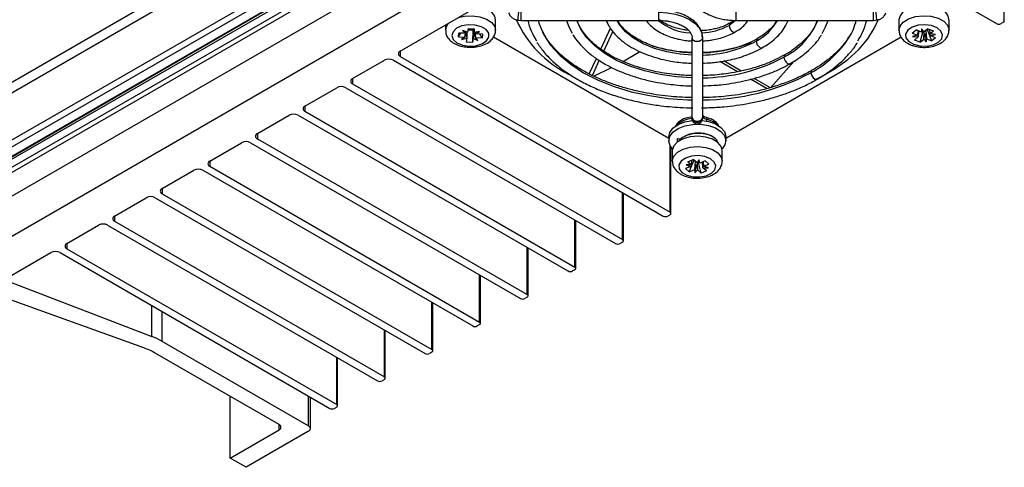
# Model space of a CAD drawing. Header units: millimetres. Extents: x 15336 to 16492, y 10123 to 11383.
# Tile 12 of 71: x 16308 to 16462, y 10123 to 10193. Entities that reach past the tile are written whole.
import ezdxf

# ---------------------------------------------------------------- set-up
doc = ezdxf.new("R2010")
doc.units = ezdxf.units.MM

msp = doc.modelspace()

# ---------------------------------------------------------------- linework, layer by layer
at = {"color": 7, "linetype": 'Continuous', "lineweight": 25}
for p, q in [((16295.51, 10163.62), (16430.08, 10241.3)), ((16430.78, 10240.9), (16295.51, 10162.8)), ((16433.97, 10239.05), (16292.32, 10157.28)), ((16302.67, 10170.92), (16417.52, 10237.22)), ((16303.02, 10169.68), (16419.62, 10236.99)), ((16303.15, 10169.67), (16419.75, 10236.98)), ((16420.06, 10236.77), (16303.39, 10169.42)), ((16304.15, 10181.89), (16400.9, 10237.74)), ((16297.53, 10154.06), (16439.3, 10235.9)), ((16304.85, 10180.66), (16401.59, 10236.51)), ((16367.53, 10188.35), (16417.03, 10216.92)), ((16418.44, 10216.92), (16460.52, 10192.63)), ((16302.07, 10171.69), (16357.19, 10203.51)), ((16461.72, 10193.04), (16461.72, 10200.51)), ((16386.35, 10194.4), (16386.35, 10193.14)), ((16407.85, 10193.14), (16407.85, 10194.4)), ((16419.85, 10194.4), (16419.85, 10193.14)), ((16441.35, 10193.14), (16441.35, 10194.4)), ((16374.59, 10192.42), (16374.59, 10191.61)), ((16382.39, 10191.61), (16382.39, 10193.24)), ((16385.94, 10193.18), (16386.34, 10193.14)), ((16386.35, 10193.14), (16407.85, 10193.14)), ((16419.85, 10193.14), (16441.35, 10193.14)), ((16441.35, 10193.14), (16441.75, 10193.18)), ((16445.3, 10193.24), (16445.3, 10191.61)), ((16453.1, 10191.61), (16453.1, 10193.24)), ((16461.58, 10192.84), (16461.22, 10192.63)), ((16376.61, 10190.57), (16376.68, 10191.17)), ((16376.61, 10190.57), (16376.97, 10191.15)), ((16376.61, 10190.57), (16377.63, 10190.53)), ((16377.71, 10191.12), (16376.68, 10191.17)), ((16378.04, 10191.29), (16377.27, 10191.55)), ((16377.27, 10191.55), (16377.71, 10191.12)), ((16377.63, 10190.53), (16377.69, 10191.12)), ((16377.92, 10191.37), (16377.92, 10190.34)), ((16378.11, 10191.88), (16378.04, 10191.29)), ((16378.09, 10191.66), (16378.93, 10191.62)), ((16378.11, 10191.88), (16379.14, 10191.83)), ((16378.87, 10189.7), (16378.93, 10191.62)), ((16378.95, 10191.8), (16378.93, 10191.62)), ((16379.06, 10191.84), (16379.07, 10191.24)), ((16379.07, 10191.24), (16379.14, 10191.83)), ((16379.89, 10191.43), (16379.07, 10191.24)), ((16379.19, 10191.27), (16379.28, 10190.46)), ((16379.35, 10191.05), (16379.89, 10191.43)), ((16380.37, 10191.01), (16379.35, 10191.05)), ((16380.3, 10190.42), (16379.93, 10191.03)), ((16380.37, 10191.01), (16380.3, 10190.42)), ((16382.07, 10190.56), (16409.4, 10174.79)), ((16398.82, 10188.66), (16400.32, 10191.91)), ((16399.26, 10188.34), (16400.69, 10191.42)), ((16418.3, 10174.79), (16445.63, 10190.57)), ((16447.38, 10191.14), (16447.96, 10191.64)), ((16447.38, 10191.14), (16448.23, 10190.81)), ((16448.23, 10190.81), (16447.43, 10190.64)), ((16447.43, 10190.64), (16448.31, 10190.56)), ((16448.31, 10190.56), (16447.74, 10190.07)), ((16448.81, 10191.3), (16447.96, 10191.64)), ((16448.23, 10190.81), (16448.29, 10191.51)), ((16448.36, 10191.48), (16448.31, 10190.56)), ((16448.59, 10189.74), (16449.06, 10191.53)), ((16449.24, 10191.35), (16448.79, 10191.8)), ((16448.79, 10191.8), (16448.81, 10191.3)), ((16448.9, 10191.64), (16448.98, 10191.61)), ((16449.17, 10190.23), (16449.23, 10191.38)), ((16449.81, 10191.84), (16449.24, 10191.35)), ((16449.37, 10191.07), (16449.52, 10189.77)), ((16449.49, 10191.56), (16449.6, 10190.28)), ((16449.73, 10191.64), (16449.63, 10191.68)), ((16449.73, 10191.64), (16449.91, 10191.8)), ((16450.44, 10189.95), (16449.73, 10191.64)), ((16449.81, 10191.84), (16450.67, 10191.51)), ((16450.05, 10191.75), (16450.09, 10191.02)), ((16450.09, 10191.02), (16450.67, 10191.51)), ((16450.97, 10190.94), (16450.09, 10191.02)), ((16450.17, 10190.77), (16450.97, 10190.94)), ((16451.02, 10190.44), (16450.17, 10190.77)), ((16377.63, 10190.53), (16377.09, 10190.15)), ((16377.09, 10190.15), (16377.92, 10190.34)), ((16377.92, 10190.34), (16377.84, 10189.75)), ((16378.87, 10189.7), (16377.84, 10189.75)), ((16378.87, 10189.7), (16378.94, 10190.29)), ((16378.94, 10190.29), (16379.65, 10190)), ((16379.65, 10190), (16379.28, 10190.46)), ((16379.28, 10190.46), (16380.3, 10190.42)), ((16413.05, 10178.06), (16413.05, 10190.47)), ((16414.65, 10190.47), (16414.65, 10178.06)), ((16448.59, 10189.74), (16447.74, 10190.07)), ((16448.59, 10189.74), (16449.17, 10190.23)), ((16449.17, 10190.23), (16449.52, 10189.77)), ((16449.52, 10189.77), (16449.6, 10190.28)), ((16449.6, 10190.28), (16450.44, 10189.95)), ((16451.02, 10190.44), (16450.44, 10189.95)), ((16367.53, 10188.35), (16367.53, 10187.53)), ((16367.53, 10187.53), (16409.6, 10163.24)), ((16402.18, 10186.68), (16404.92, 10188.26)), ((16414.65, 10188.08), (16415.97, 10188.14)), ((16415, 10188.08), (16414.96, 10188.1)), ((16415.72, 10188.13), (16415.71, 10188.13)), ((16360.11, 10184.06), (16365.06, 10186.92)), ((16366.47, 10186.92), (16408.54, 10162.63)), ((16397.02, 10184.79), (16398.13, 10187.18)), ((16397.5, 10184.55), (16398.58, 10186.88)), ((16420.11, 10185.12), (16417.37, 10186.71)), ((16420.72, 10185.24), (16418.01, 10186.81)), ((16425.29, 10182.6), (16428.94, 10186.77)), ((16397.71, 10184.44), (16400.49, 10185.81)), ((16360.11, 10184.06), (16360.11, 10183.24)), ((16360.11, 10183.24), (16402.18, 10158.96)), ((16424.73, 10182.46), (16422.15, 10183.95)), ((16425.29, 10182.6), (16422.72, 10184.09)), ((16352.68, 10179.78), (16357.63, 10182.63)), ((16359.05, 10182.63), (16401.12, 10158.34)), ((16345.26, 10175.49), (16350.21, 10178.35)), ((16351.62, 10178.35), (16393.69, 10154.06)), ((16352.68, 10179.78), (16352.68, 10178.96)), ((16352.68, 10178.96), (16394.75, 10154.67)), ((16413.05, 10177.91), (16413.05, 10178.06)), ((16413.05, 10177.8), (16413.06, 10177.93)), ((16413.05, 10177.91), (16413.05, 10177.79)), ((16414.65, 10178.06), (16414.65, 10177.91)), ((16414.65, 10177.91), (16414.65, 10177.79)), ((16415.23, 10178.05), (16415.97, 10177.79)), ((16345.26, 10175.49), (16345.26, 10174.67)), ((16337.83, 10171.2), (16342.78, 10174.06)), ((16344.2, 10174.06), (16386.27, 10149.77)), ((16345.26, 10174.67), (16387.33, 10150.38)), ((16409.4, 10175.01), (16409.4, 10174.38)), ((16410.75, 10174.7), (16410.72, 10174.21)), ((16410.75, 10174.7), (16410.74, 10174.15)), ((16410.76, 10174.72), (16411.34, 10174.66)), ((16418.3, 10174.38), (16418.3, 10175.01)), ((16409.6, 10163.24), (16409.6, 10173.61)), ((16409.75, 10163.04), (16409.75, 10173.38)), ((16409.95, 10172.83), (16409.95, 10171.2)), ((16417.75, 10171.2), (16417.75, 10172.83)), ((16337.83, 10171.2), (16337.83, 10170.39)), ((16412.96, 10170.61), (16412.1, 10170.62)), ((16412.1, 10170.62), (16412.87, 10170.36)), ((16412.38, 10171.1), (16413.23, 10171.43)), ((16412.38, 10171.1), (16412.96, 10170.61)), ((16412.61, 10169.54), (16413.32, 10171.23)), ((16412.96, 10170.61), (16413, 10171.34)), ((16413.14, 10171.39), (16413.32, 10171.23)), ((16413.81, 10170.94), (16413.23, 10171.43)), ((16413.42, 10171.27), (16413.32, 10171.23)), ((16413.45, 10169.87), (16413.56, 10171.15)), ((16413.68, 10170.66), (16413.49, 10169.37)), ((16414.11, 10171.4), (16413.81, 10170.94)), ((16413.82, 10170.96), (16413.88, 10169.82)), ((16413.97, 10171.16), (16413.96, 10171.17)), ((16413.97, 10171.16), (16414.14, 10171.23)), ((16414.46, 10169.33), (16413.97, 10171.16)), ((16414.24, 10170.89), (16414.11, 10171.4)), ((16415.09, 10171.23), (16414.24, 10170.89)), ((16414.74, 10170.15), (16414.68, 10171.07)), ((16414.76, 10171.1), (16414.82, 10170.4)), ((16414.82, 10170.4), (16415.67, 10170.73)), ((16415.09, 10171.23), (16415.67, 10170.73)), ((16330.41, 10166.92), (16335.36, 10169.77)), ((16336.77, 10169.77), (16378.84, 10145.49)), ((16337.83, 10170.39), (16379.91, 10146.1)), ((16412.87, 10170.36), (16412.03, 10170.03)), ((16412.61, 10169.54), (16412.03, 10170.03)), ((16412.61, 10169.54), (16413.45, 10169.87)), ((16413.45, 10169.87), (16413.49, 10169.37)), ((16413.49, 10169.37), (16413.88, 10169.82)), ((16413.88, 10169.82), (16414.46, 10169.33)), ((16415.31, 10169.66), (16414.46, 10169.33)), ((16415.31, 10169.66), (16414.74, 10170.15)), ((16414.74, 10170.15), (16415.59, 10170.14)), ((16415.59, 10170.14), (16414.82, 10170.4)), ((16330.41, 10166.92), (16330.41, 10166.1)), ((16330.41, 10166.1), (16372.48, 10141.81)), ((16402.18, 10158.96), (16402.18, 10166.3)), ((16402.33, 10158.75), (16402.33, 10166.22)), ((16322.98, 10162.63), (16327.93, 10165.49)), ((16329.35, 10165.49), (16371.42, 10141.2)), ((16322.98, 10162.63), (16322.98, 10161.81)), ((16322.98, 10161.81), (16365.06, 10137.53)), ((16394.75, 10154.67), (16394.75, 10162.02)), ((16394.9, 10154.47), (16394.9, 10161.93)), ((16409.6, 10162.83), (16409.25, 10162.63)), ((16315.56, 10158.34), (16320.51, 10161.2)), ((16321.92, 10161.2), (16364, 10136.91)), ((16315.56, 10158.34), (16315.56, 10157.53)), ((16402.18, 10158.55), (16401.83, 10158.34)), ((16306.6, 10153.18), (16313.08, 10156.92)), ((16314.5, 10156.92), (16356.57, 10132.63)), ((16315.56, 10157.53), (16357.63, 10133.24)), ((16387.33, 10150.38), (16387.33, 10157.73)), ((16387.48, 10150.18), (16387.48, 10157.65)), ((16394.75, 10154.26), (16394.4, 10154.06)), ((16306.76, 10152.29), (16328.8, 10143.84)), ((16379.91, 10146.1), (16379.91, 10153.45)), ((16380.05, 10145.89), (16380.05, 10153.36)), ((16327.56, 10142.06), (16303.86, 10150.61)), ((16372.48, 10141.81), (16372.48, 10149.16)), ((16387.33, 10149.98), (16386.98, 10149.77)), ((16328.8, 10143.84), (16328.8, 10148.66)), ((16330.35, 10147.77), (16330.35, 10143.11)), ((16372.63, 10141.61), (16372.63, 10149.08)), ((16365.06, 10137.53), (16365.06, 10144.87)), ((16365.2, 10137.32), (16365.2, 10144.79)), ((16379.91, 10145.69), (16379.55, 10145.49)), ((16330.35, 10143.11), (16353.25, 10129.89)), ((16348.65, 10130.1), (16329.33, 10141.25)), ((16357.63, 10133.24), (16357.63, 10140.59)), ((16357.78, 10133.04), (16357.78, 10140.5)), ((16372.48, 10141.4), (16372.13, 10141.2)), ((16365.06, 10137.12), (16364.7, 10136.91)), ((16341.01, 10124.87), (16341.01, 10134.51)), ((16353.25, 10129.89), (16353.25, 10134.55)), ((16353.54, 10129.48), (16353.54, 10134.38)), ((16357.63, 10132.83), (16357.28, 10132.63)), ((16341.01, 10124.87), (16348.65, 10129.28)), ((16348.65, 10129.28), (16348.65, 10130.1)), ((16353.25, 10129.08), (16343.49, 10123.44)), ((16343.49, 10123.44), (16341.01, 10124.87))]:
    msp.add_line(p, q, dxfattribs=at)
at = {"color": 7, "linetype": 'Continuous', "lineweight": 25, "flags": 128}
for points in [[(16382.39, 10193.24), (16382.28, 10193.78), (16381.81, 10194.43), (16381.01, 10194.96), (16379.97, 10195.32), (16379.71, 10195.38)], [(16451.39, 10195.1), (16450.29, 10195.4), (16449.08, 10195.49), (16447.88, 10195.36), (16446.81, 10195.02), (16445.97, 10194.5), (16445.46, 10193.87), (16445.3, 10193.24)], [(16376.58, 10193.57), (16377.56, 10193.79), (16378.78, 10193.85), (16379.97, 10193.69), (16381.01, 10193.33), (16381.81, 10192.79), (16382.28, 10192.14), (16382.39, 10191.63)], [(16407.85, 10194.4), (16409.17, 10194.32), (16410.45, 10194.1), (16411.62, 10193.74), (16412.65, 10193.25), (16413.5, 10192.65), (16414.13, 10191.98), (16414.52, 10191.24), (16414.65, 10190.47)], [(16445.3, 10191.58), (16445.46, 10192.23), (16445.97, 10192.87), (16446.81, 10193.39), (16447.88, 10193.73), (16449.08, 10193.86), (16450.29, 10193.77), (16451.39, 10193.47), (16452.28, 10192.99), (16452.87, 10192.37), (16453.1, 10191.68), (16453.1, 10191.6)], [(16378.28, 10189.12), (16379.34, 10189.19), (16380.28, 10189.47), (16380.98, 10189.94), (16381.35, 10190.51), (16381.33, 10191.13), (16380.93, 10191.7), (16380.2, 10192.15), (16379.23, 10192.41), (16378.17, 10192.45), (16377.15, 10192.28), (16376.31, 10191.9), (16375.77, 10191.37), (16375.59, 10190.76), (16375.81, 10190.16), (16376.38, 10189.64), (16377.25, 10189.28), (16378.28, 10189.12)], [(16389.04, 10193.14), (16389.19, 10192.6), (16389.7, 10191.33)], [(16393.45, 10193.14), (16393.84, 10192.12), (16394.37, 10191.14)], [(16413.05, 10184.19), (16410.6, 10184.34), (16408.06, 10184.69), (16405.64, 10185.25), (16403.36, 10185.98), (16401.28, 10186.89), (16399.44, 10187.96), (16397.86, 10189.16), (16396.58, 10190.47), (16395.63, 10191.87), (16395.07, 10193.14)], [(16413.05, 10187.72), (16411.18, 10187.86), (16409.12, 10188.22), (16407.19, 10188.76), (16405.44, 10189.48), (16403.92, 10190.36), (16402.67, 10191.37), (16401.73, 10192.48), (16401.35, 10193.14)], [(16419.84, 10193.11), (16419.78, 10193.06), (16418.8, 10192.35)], [(16418.96, 10192.71), (16418.85, 10192.58), (16418.8, 10192.35)], [(16418.8, 10192.35), (16418.85, 10192.08), (16418.97, 10191.79), (16419.15, 10191.54), (16419.37, 10191.37), (16419.59, 10191.29), (16419.76, 10191.33)], [(16432.19, 10183.86), (16433.09, 10184.31), (16435.34, 10185.61), (16437.33, 10187.04), (16439.03, 10188.59), (16440.42, 10190.24), (16441.5, 10191.96), (16442.05, 10193.21)], [(16433.31, 10191.11), (16433.86, 10192.12), (16434.25, 10193.14)], [(16447.57, 10189.41), (16448.55, 10189.16), (16449.62, 10189.13), (16450.62, 10189.33), (16451.44, 10189.73), (16451.96, 10190.27), (16452.1, 10190.88), (16451.85, 10191.47), (16451.24, 10191.98), (16450.36, 10192.33), (16449.32, 10192.46), (16448.27, 10192.38), (16447.34, 10192.07), (16446.66, 10191.6), (16446.33, 10191.01), (16446.38, 10190.4), (16446.82, 10189.84), (16447.57, 10189.41)], [(16389.7, 10191.33), (16389.92, 10190.91), (16390.99, 10189.27), (16392.4, 10187.73), (16394.12, 10186.29), (16396.12, 10184.98), (16398.39, 10183.82), (16400.88, 10182.83), (16403.56, 10182.02), (16406.39, 10181.4), (16409.33, 10180.98), (16412.33, 10180.77), (16413.05, 10180.75)], [(16414.65, 10190.47), (16414.59, 10190.22), (16414.41, 10190.01), (16414.15, 10189.87), (16413.85, 10189.82), (16413.54, 10189.87), (16413.28, 10190.01), (16413.11, 10190.22), (16413.05, 10190.47)], [(16423.2, 10190.26), (16423.09, 10190.13), (16423.04, 10189.9)], [(16423.04, 10189.9), (16423.09, 10189.63), (16423.21, 10189.35), (16423.39, 10189.1), (16423.61, 10188.92), (16423.82, 10188.85), (16424, 10188.88)], [(16427.52, 10187.77), (16427.41, 10187.63), (16427.36, 10187.41)], [(16427.36, 10187.41), (16427.41, 10187.13), (16427.53, 10186.85), (16427.71, 10186.6), (16427.93, 10186.43), (16428.14, 10186.35), (16428.32, 10186.38)], [(16431.73, 10185.34), (16431.61, 10185.2), (16431.57, 10184.98)], [(16431.57, 10184.98), (16431.61, 10184.7), (16431.74, 10184.42), (16431.92, 10184.17), (16432.14, 10184), (16432.35, 10183.92), (16432.53, 10183.95)], [(16409.4, 10175.01), (16409.55, 10175.67), (16410.04, 10176.35), (16410.85, 10176.91), (16411.9, 10177.32), (16413.09, 10177.54)], [(16409.98, 10173.11), (16409.61, 10173.6), (16409.4, 10174.32), (16409.55, 10175.04), (16410.04, 10175.72), (16410.85, 10176.28), (16411.9, 10176.69), (16413.1, 10176.91), (16414.37, 10176.93), (16415.59, 10176.74), (16416.68, 10176.36), (16417.53, 10175.82), (16418.08, 10175.17), (16418.3, 10174.45), (16418.15, 10173.72), (16417.72, 10173.11)], [(16411.86, 10177.85), (16412.05, 10177.92), (16413.05, 10178.17)], [(16413.05, 10178.06), (16413.11, 10177.81), (16413.28, 10177.6), (16413.54, 10177.46), (16413.85, 10177.41), (16414.15, 10177.46), (16414.41, 10177.6), (16414.59, 10177.81), (16414.65, 10178.06)], [(16414.59, 10177.54), (16415.59, 10177.37), (16416.68, 10176.99), (16417.53, 10176.45), (16418.08, 10175.8), (16418.3, 10175.07), (16418.3, 10175.01)], [(16414.94, 10178.16), (16415.05, 10178.11), (16415.23, 10178.05)], [(16417, 10176.82), (16416.33, 10177.33), (16415.35, 10177.71)], [(16417.07, 10174.09), (16416.24, 10174.61), (16415.17, 10174.95), (16413.97, 10175.08), (16412.76, 10174.99), (16411.66, 10174.69), (16410.77, 10174.21), (16410.18, 10173.6), (16409.95, 10172.9), (16409.95, 10172.83)], [(16410.72, 10174.21), (16410.72, 10174.18), (16410.72, 10174.17)], [(16417.75, 10172.83), (16417.59, 10173.46), (16417.07, 10174.09)], [(16409.95, 10171.19), (16409.95, 10171.27), (16410.18, 10171.96), (16410.77, 10172.58), (16411.66, 10173.06), (16412.76, 10173.36), (16413.97, 10173.45), (16415.17, 10173.31), (16416.24, 10172.98), (16417.07, 10172.46), (16417.59, 10171.82), (16417.75, 10171.23)], [(16411.45, 10169.44), (16412.2, 10169), (16413.17, 10168.75), (16414.23, 10168.72), (16415.25, 10168.91), (16416.07, 10169.31), (16416.59, 10169.84), (16416.74, 10170.45), (16416.5, 10171.05), (16415.91, 10171.56), (16415.03, 10171.91), (16413.99, 10172.05), (16412.94, 10171.97), (16412, 10171.67), (16411.32, 10171.2), (16410.98, 10170.62), (16411.02, 10170.01), (16411.45, 10169.44)], [(16414.06, 10171.32), (16414.07, 10171.33), (16414.11, 10171.33)]]:
    msp.add_lwpolyline(points, dxfattribs=at)
at = {"color": 7, "linetype": 'Continuous', "lineweight": 25}
for centre, radius, start, end in [((16450.96, 10192.99), 2.15, 6.5712, 78.5481), ((16376.18, 10191.55), 1.59, 133.0424, 177.9425), ((16401.65, 10200.47), 17.57, 204.4871, 243.3576), ((16397.49, 10195.55), 10.35, 193.5137, 212.6693), ((16413, 10199.14), 7.93, 229.8025, 268.0433), ((16414.09, 10201.23), 10.05, 272.4277, 297.9936), ((16419.5, 10196.82), 7.77, 297.101, 331.6963), ((16422.44, 10197.21), 10.97, 296.6883, 338.2154), ((16429.11, 10195.59), 9.85, 328.6612, 345.5791), ((16429.96, 10195.66), 10.61, 327.276, 346.2543), ((16460.87, 10193.32), 0.769, 242.6097, 297.3903), ((16461.5, 10193.04), 0.218, 290.7834, 69.2166), ((16378.49, 10193.1), 1.39, 253.6792, 289.6036), ((16413.64, 10211.54), 23.37, 252.9744, 268.535), ((16414.26, 10206.44), 18.72, 271.1903, 297.9808), ((16414.13, 10210.87), 22.69, 271.7219, 291.1288), ((16423.92, 10199.26), 16.2, 298.1778, 327.1341), ((16367.69, 10187.94), 0.437, 110.7834, 249.2166), ((16365.76, 10185.55), 1.54, 62.6097, 117.3903), ((16414.47, 10211.57), 27.39, 270.3623, 298.0769), ((16414.74, 10216.34), 35.59, 269.8489, 298.2224), ((16360.26, 10183.65), 0.437, 110.7834, 249.2166), ((16358.34, 10181.27), 1.54, 62.6097, 117.3903), ((16350.91, 10176.98), 1.54, 62.6097, 117.3903), ((16352.84, 10179.37), 0.437, 110.7834, 249.2166), ((16415.43, 10178.5), 0.797, 191.8185, 264.23), ((16413.31, 10174.02), 3.83, 94.7507, 133.0446), ((16345.41, 10175.08), 0.437, 110.7834, 249.2166), ((16343.49, 10172.7), 1.54, 62.6097, 117.3903), ((16410.88, 10174.69), 0.13, 164.8733, 175.6554), ((16337.99, 10170.79), 0.437, 110.7834, 249.2166), ((16336.06, 10168.41), 1.54, 62.6097, 117.3903), ((16330.56, 10166.51), 0.437, 110.7834, 249.2166), ((16328.64, 10164.12), 1.54, 62.6097, 117.3903), ((16409.53, 10163.04), 0.218, 290.7834, 69.2166), ((16323.14, 10162.22), 0.437, 110.7834, 249.2166), ((16408.9, 10163.31), 0.769, 242.6097, 297.3903), ((16321.22, 10159.84), 1.54, 62.6097, 117.3903), ((16315.71, 10157.94), 0.437, 110.7834, 249.2166), ((16401.47, 10159.03), 0.769, 242.6097, 297.3903), ((16402.1, 10158.75), 0.218, 290.7834, 69.2166), ((16313.79, 10155.55), 1.54, 62.6097, 117.3903), ((16394.05, 10154.74), 0.769, 242.6097, 297.3903), ((16394.68, 10154.47), 0.218, 290.7834, 69.2166), ((16386.62, 10150.45), 0.769, 242.6097, 297.3903), ((16387.25, 10150.18), 0.218, 290.7834, 69.2166), ((16379.83, 10145.89), 0.218, 290.7834, 69.2166), ((16379.2, 10146.17), 0.769, 242.6097, 297.3903), ((16324.96, 10133.7), 10.85, 60.2142, 69.2314), ((16323.86, 10131.66), 11.04, 60.2702, 70.4018), ((16372.4, 10141.61), 0.218, 290.7834, 69.2166), ((16371.77, 10141.88), 0.769, 242.6097, 297.3903), ((16364.35, 10137.6), 0.769, 242.6097, 297.3903), ((16364.98, 10137.32), 0.218, 290.7834, 69.2166), ((16356.92, 10133.31), 0.769, 242.6097, 297.3903), ((16357.55, 10133.04), 0.218, 290.7834, 69.2166), ((16348.5, 10129.69), 0.437, 290.7834, 69.2166), ((16353.09, 10129.48), 0.437, 290.7834, 69.2166)]:
    msp.add_arc(centre, radius, start, end, dxfattribs=at)
for centre, major_axis, ratio, start_param, end_param in [((16378.27, 10191.22), (0.82, 3.02), 0.145156, 1.604008, 1.839467), ((16378.25, 10191.03), (0.76, 3.65), 0.146864, 1.504627, 1.575329), ((16378.59, 10191.52), (-0.31, 3.66), 0.220044, 1.629575, 1.880361), ((16378.33, 10191.19), (0.5, 3.72), 0.199693, 4.49596, 4.737026), ((16378.74, 10191.54), (-0.88, 3.04), 0.072532, 4.32919, 4.574373), ((16378.71, 10191.01), (-0.68, 3.71), 0.168997, 4.693494, 4.759982), ((16449.1, 10191.27), (0.42, 2.84), 0.283067, 1.538152, 1.773611), ((16449.16, 10191.51), (0.12, 3.69), 0.229905, 1.586346, 1.837132), ((16448.92, 10191.11), (0.93, 3.39), 0.044232, 1.405133, 1.525312), ((16448.95, 10191.26), (0.8, 3.53), 0.126709, 4.445926, 4.686992), ((16449.48, 10191.46), (-0.89, 3.32), 0.059668, 1.673124, 1.918307), ((16449.3, 10190.96), (-0.31, 3.86), 0.221019, 4.646104, 4.709114), ((16413.71, 10171.12), (0.42, 3.63), 0.209207, 1.735231, 1.804909), ((16413.57, 10170.91), (0.91, 3.34), 0.049743, 4.409769, 4.650835), ((16414.09, 10170.99), (-0.77, 3.5), 0.134393, 1.636583, 1.881766), ((16414.12, 10171.28), (-0.9, 3.14), 0.004609, 4.589146, 4.746216), ((16413.84, 10170.54), (0.02, 3.89), 0.231619, 4.61468, 4.850139), ((16413.98, 10171.39), (-0.55, 2.73), 0.245288, 4.29448, 4.545265)]:
    msp.add_ellipse(centre, major_axis=major_axis, ratio=ratio, start_param=start_param, end_param=end_param, dxfattribs=at)
for points, knots in [([(16413.07, 10197.34), (16413.07, 10197.26), (16413.04, 10196.84), (16413.3, 10196.14), (16413.83, 10195.32), (16414.55, 10194.66), (16415.43, 10194.1), (16416.39, 10193.69), (16417.33, 10193.42), (16418.21, 10193.25), (16419.04, 10193.15), (16419.6, 10193.14), (16419.85, 10193.14)], [0, 0, 0, 0, 0.033726, 0.171872, 0.296439, 0.418466, 0.53365, 0.660126, 0.755649, 0.835258, 0.929424, 1, 1, 1, 1]), ([(16384.44, 10194.29), (16384.52, 10194.12), (16384.68, 10193.79), (16385.1, 10193.45), (16385.53, 10193.25), (16385.81, 10193.2), (16385.94, 10193.18)], [0, 0, 0, 0, 0.301459, 0.575919, 0.809956, 1, 1, 1, 1]), ([(16385.94, 10193.18), (16385.94, 10193.18), (16385.94, 10193.18), (16385.93, 10193.21), (16385.92, 10193.31), (16385.93, 10193.5), (16385.94, 10193.68), (16385.95, 10193.84), (16385.97, 10194), (16385.99, 10194.21), (16386.01, 10194.35), (16386.02, 10194.43)], [0, 0, 0, 0, 0.0154963, 0.108375, 0.2811559, 0.4539367, 0.5468154, 0.6415226, 0.7360725, 0.8285176, 1, 1, 1, 1]), ([(16414.62, 10190.54), (16414.62, 10190.62), (16414.66, 10191.03), (16414.39, 10191.74), (16413.87, 10192.55), (16413.15, 10193.21), (16412.26, 10193.77), (16411.31, 10194.18), (16410.37, 10194.46), (16409.48, 10194.63), (16408.65, 10194.72), (16408.09, 10194.73), (16407.85, 10194.74)], [0, 0, 0, 0, 0.033726, 0.171872, 0.296439, 0.418466, 0.53365, 0.660126, 0.755649, 0.835258, 0.929424, 1, 1, 1, 1]), ([(16441.67, 10194.43), (16441.68, 10194.35), (16441.7, 10194.21), (16441.72, 10194), (16441.74, 10193.84), (16441.75, 10193.68), (16441.77, 10193.5), (16441.77, 10193.31), (16441.77, 10193.21), (16441.76, 10193.18), (16441.75, 10193.18), (16441.75, 10193.18)], [0, 0, 0, 0, 0.171482, 0.263928, 0.358477, 0.453185, 0.546063, 0.718844, 0.891625, 0.984504, 1, 1, 1, 1]), ([(16441.75, 10193.18), (16441.88, 10193.2), (16442.16, 10193.25), (16442.59, 10193.45), (16443.01, 10193.79), (16443.17, 10194.12), (16443.25, 10194.29)], [0, 0, 0, 0, 0.190044, 0.424081, 0.698541, 1, 1, 1, 1]), ([(16413.05, 10184.54), (16412.47, 10184.56), (16411.56, 10184.58), (16410.11, 10184.72), (16408.67, 10184.9), (16407.01, 10185.21), (16405.34, 10185.63), (16403.68, 10186.15), (16402.1, 10186.78), (16400.61, 10187.5), (16399.25, 10188.31), (16398.04, 10189.2), (16396.99, 10190.16), (16396.13, 10191.18), (16395.49, 10192.18), (16395.24, 10192.84), (16395.12, 10193.14)], [0, 0, 0, 0, 0.067116, 0.106773, 0.172296, 0.239745, 0.311467, 0.385569, 0.461293, 0.538071, 0.615571, 0.693657, 0.772398, 0.852109, 0.933474, 1, 1, 1, 1]), ([(16399.66, 10193.14), (16399.81, 10192.79), (16400.14, 10192.05), (16400.95, 10191), (16402, 10190), (16403.24, 10189.11), (16404.64, 10188.35), (16406.16, 10187.71), (16407.76, 10187.2), (16409.28, 10186.86), (16410.68, 10186.64), (16411.88, 10186.5), (16412.68, 10186.48), (16413.05, 10186.47)], [0, 0, 0, 0, 0.092049, 0.197435, 0.302306, 0.406212, 0.508719, 0.60918, 0.705787, 0.801877, 0.87158, 0.939897, 1, 1, 1, 1]), ([(16413.05, 10188.08), (16412.62, 10188.09), (16411.92, 10188.11), (16410.79, 10188.24), (16409.62, 10188.42), (16408.3, 10188.72), (16406.99, 10189.12), (16405.73, 10189.61), (16404.57, 10190.19), (16403.53, 10190.85), (16402.64, 10191.58), (16401.91, 10192.35), (16401.58, 10192.88), (16401.42, 10193.14)], [0, 0, 0, 0, 0.079935, 0.132637, 0.219475, 0.308521, 0.402829, 0.499834, 0.598564, 0.698396, 0.799179, 0.901251, 1, 1, 1, 1]), ([(16405.92, 10193.14), (16405.95, 10193.08), (16406.14, 10192.73), (16406.72, 10192.17), (16407.61, 10191.48), (16408.63, 10190.94), (16409.71, 10190.52), (16410.74, 10190.24), (16411.74, 10190.05), (16412.48, 10189.95), (16412.93, 10189.94), (16413.05, 10189.93)], [0, 0, 0, 0, 0.027526, 0.185351, 0.339126, 0.486626, 0.623934, 0.754451, 0.852647, 0.963067, 1, 1, 1, 1]), ([(16407.85, 10193.14), (16408.28, 10193.12), (16408.89, 10193.1), (16409.74, 10192.95), (16410.41, 10192.79), (16411.13, 10192.52), (16411.77, 10192.2), (16412.3, 10191.82), (16412.7, 10191.42), (16412.95, 10190.99), (16413.06, 10190.69), (16413.03, 10190.51), (16413.03, 10190.47)], [0, 0, 0, 0, 0.151819, 0.21291, 0.312386, 0.412583, 0.516919, 0.622722, 0.730337, 0.842267, 0.966945, 1, 1, 1, 1]), ([(16412.51, 10191.58), (16412.46, 10191.59), (16412.2, 10191.6), (16411.63, 10191.7), (16410.82, 10191.86), (16409.92, 10192.14), (16409.1, 10192.5), (16408.43, 10192.87), (16408.1, 10193.14), (16407.97, 10193.25)], [0, 0, 0, 0, 0.0295609, 0.1367066, 0.3120464, 0.4899926, 0.6765512, 0.8665815, 1, 1, 1, 1]), ([(16418.95, 10192.72), (16418.85, 10192.66), (16418.49, 10192.44), (16417.74, 10192.14), (16416.83, 10191.85), (16415.93, 10191.67), (16415.15, 10191.55), (16414.63, 10191.54), (16414.41, 10191.53)], [0, 0, 0, 0, 0.093805, 0.315093, 0.536288, 0.699897, 0.871743, 1, 1, 1, 1]), ([(16419.59, 10193.15), (16419.54, 10193.1), (16419.36, 10192.95), (16419.12, 10192.81), (16418.95, 10192.72)], [0, 0, 0, 0, 0.308821, 1, 1, 1, 1]), ([(16419.75, 10191.34), (16419.88, 10191.41), (16420.31, 10191.64), (16420.93, 10192.14), (16421.49, 10192.68), (16421.71, 10193.04), (16421.77, 10193.14)], [0, 0, 0, 0, 0.138083, 0.496869, 0.86227, 1, 1, 1, 1]), ([(16426.25, 10193.14), (16426.12, 10192.91), (16425.82, 10192.38), (16425.06, 10191.59), (16424.17, 10190.85), (16423.48, 10190.44), (16423.19, 10190.28)], [0, 0, 0, 0, 0.218689, 0.510645, 0.798984, 1, 1, 1, 1]), ([(16424, 10188.89), (16424.33, 10189.09), (16425.08, 10189.54), (16426.06, 10190.33), (16426.95, 10191.26), (16427.63, 10192.19), (16427.9, 10192.85), (16428.03, 10193.14)], [0, 0, 0, 0, 0.175561, 0.3888, 0.604552, 0.823359, 1, 1, 1, 1]), ([(16432.57, 10193.14), (16432.43, 10192.78), (16432.13, 10192.03), (16431.37, 10190.92), (16430.36, 10189.81), (16429.12, 10188.79), (16428.16, 10188.11), (16427.57, 10187.8), (16427.52, 10187.78)], [0, 0, 0, 0, 0.1816282, 0.3851463, 0.5856988, 0.7846209, 0.9824989, 1, 1, 1, 1]), ([(16374.63, 10191.61), (16374.63, 10191.44), (16374.62, 10191.02), (16374.95, 10190.39), (16375.51, 10189.8), (16376.3, 10189.33), (16377.24, 10189.03), (16377.92, 10188.97), (16378.23, 10188.94)], [0, 0, 0, 0, 0.110302, 0.278306, 0.448223, 0.63248, 0.829197, 1, 1, 1, 1]), ([(16378.23, 10188.94), (16378.43, 10188.94), (16379, 10188.93), (16379.94, 10189.08), (16380.94, 10189.45), (16381.73, 10190.01), (16382.21, 10190.7), (16382.42, 10191.27), (16382.37, 10191.58), (16382.36, 10191.64)], [0, 0, 0, 0, 0.097142, 0.278895, 0.464361, 0.656297, 0.814033, 0.964011, 1, 1, 1, 1]), ([(16413.05, 10181.11), (16412.35, 10181.12), (16411.26, 10181.14), (16409.55, 10181.28), (16407.89, 10181.47), (16405.95, 10181.79), (16403.98, 10182.21), (16402.01, 10182.75), (16400.08, 10183.4), (16398.23, 10184.16), (16396.49, 10185.02), (16394.89, 10185.97), (16393.44, 10187.01), (16392.16, 10188.12), (16391.08, 10189.3), (16390.22, 10190.45), (16389.84, 10191.22), (16389.67, 10191.56)], [0, 0, 0, 0, 0.065325, 0.10165, 0.161754, 0.223743, 0.289793, 0.358195, 0.428258, 0.499445, 0.571402, 0.643912, 0.716884, 0.790345, 0.864464, 0.939608, 1, 1, 1, 1]), ([(16394.46, 10190.88), (16394.52, 10190.78), (16394.82, 10190.23), (16395.63, 10189.29), (16396.86, 10188.09), (16398.32, 10187), (16399.96, 10186.02), (16401.76, 10185.17), (16403.67, 10184.46), (16405.64, 10183.89), (16407.55, 10183.47), (16409.27, 10183.2), (16410.89, 10183.03), (16412.11, 10182.94), (16412.85, 10182.93), (16413.05, 10182.93)], [0, 0, 0, 0, 0.021454, 0.11848, 0.215274, 0.311648, 0.407422, 0.50236, 0.596013, 0.687283, 0.773042, 0.848116, 0.907417, 0.9762, 1, 1, 1, 1]), ([(16414.65, 10189.95), (16414.93, 10189.96), (16415.45, 10189.98), (16416.3, 10190.11), (16417.22, 10190.3), (16418.24, 10190.62), (16419.1, 10190.96), (16419.57, 10191.23), (16419.75, 10191.34)], [0, 0, 0, 0, 0.150972, 0.268816, 0.46246, 0.660241, 0.869414, 1, 1, 1, 1]), ([(16428.31, 10186.4), (16428.62, 10186.58), (16429.43, 10187.04), (16430.59, 10187.9), (16431.77, 10188.97), (16432.65, 10189.95), (16433.05, 10190.61), (16433.2, 10190.85)], [0, 0, 0, 0, 0.143305, 0.37899, 0.616741, 0.856773, 1, 1, 1, 1]), ([(16437.56, 10190.73), (16437.39, 10190.43), (16436.94, 10189.69), (16435.95, 10188.54), (16434.62, 10187.3), (16433.21, 10186.23), (16432.17, 10185.62), (16431.72, 10185.36)], [0, 0, 0, 0, 0.148809, 0.377009, 0.603612, 0.829252, 1, 1, 1, 1]), ([(16445.34, 10191.57), (16445.34, 10191.38), (16445.36, 10190.93), (16445.73, 10190.3), (16446.33, 10189.7), (16446.9, 10189.43), (16447.21, 10189.29)], [0, 0, 0, 0, 0.189413, 0.441559, 0.700292, 1, 1, 1, 1]), ([(16447.21, 10189.29), (16447.39, 10189.23), (16447.9, 10189.05), (16448.83, 10188.91), (16449.95, 10188.94), (16451.03, 10189.19), (16451.94, 10189.62), (16452.61, 10190.21), (16453.03, 10190.88), (16453.07, 10191.36), (16453.09, 10191.59)], [0, 0, 0, 0, 0.076765, 0.217528, 0.358122, 0.500204, 0.645726, 0.77599, 0.896078, 1, 1, 1, 1]), ([(16388.85, 10189.7), (16389.19, 10189.21), (16389.86, 10188.22), (16391.18, 10186.84), (16392.72, 10185.53), (16394.47, 10184.34), (16396.39, 10183.26), (16398.48, 10182.3), (16400.69, 10181.48), (16402.98, 10180.81), (16405.33, 10180.27), (16407.51, 10179.91), (16409.47, 10179.68), (16411.27, 10179.53), (16412.5, 10179.51), (16413.16, 10179.5)], [0, 0, 0, 0, 0.083676, 0.168513, 0.253171, 0.337566, 0.421588, 0.505108, 0.58787, 0.669327, 0.748148, 0.826985, 0.883556, 0.937464, 1, 1, 1, 1]), ([(16423.19, 10190.28), (16423.07, 10190.21), (16422.57, 10189.89), (16421.52, 10189.43), (16420.11, 10188.92), (16418.68, 10188.55), (16417.37, 10188.3), (16416.11, 10188.14), (16415.22, 10188.07), (16414.71, 10188.06), (16414.65, 10188.06)], [0, 0, 0, 0, 0.054352, 0.235533, 0.412276, 0.577342, 0.722359, 0.840902, 0.98101, 1, 1, 1, 1]), ([(16432.52, 10183.97), (16432.87, 10184.18), (16433.81, 10184.71), (16435.16, 10185.69), (16436.57, 10186.89), (16437.76, 10188.19), (16438.51, 10189.11), (16438.79, 10189.62), (16438.8, 10189.65)], [0, 0, 0, 0, 0.1295074, 0.3412406, 0.5544717, 0.7693136, 0.9861678, 1, 1, 1, 1]), ([(16414.65, 10186.48), (16415.11, 10186.49), (16415.87, 10186.51), (16417.09, 10186.65), (16418.33, 10186.84), (16419.75, 10187.16), (16421.16, 10187.58), (16422.53, 10188.12), (16423.48, 10188.56), (16423.93, 10188.85), (16424, 10188.89)], [0, 0, 0, 0, 0.1329749, 0.2177432, 0.3576075, 0.5013297, 0.6540004, 0.8116361, 0.9727847, 1, 1, 1, 1]), ([(16427.52, 10187.78), (16427.04, 10187.52), (16426.05, 10186.97), (16424.34, 10186.27), (16422.5, 10185.66), (16420.61, 10185.19), (16418.87, 10184.88), (16417.28, 10184.68), (16415.93, 10184.56), (16415.04, 10184.55), (16414.65, 10184.54)], [0, 0, 0, 0, 0.138551, 0.289385, 0.437742, 0.580398, 0.716873, 0.815088, 0.917342, 1, 1, 1, 1]), ([(16414.65, 10182.94), (16415.25, 10182.96), (16416.21, 10182.98), (16417.73, 10183.12), (16419.23, 10183.32), (16420.97, 10183.64), (16422.73, 10184.07), (16424.48, 10184.62), (16426.16, 10185.28), (16427.45, 10185.88), (16428.12, 10186.29), (16428.31, 10186.4)], [0, 0, 0, 0, 0.119477, 0.188851, 0.303549, 0.421738, 0.5476, 0.677886, 0.811334, 0.946991, 1, 1, 1, 1]), ([(16431.72, 10185.36), (16431.58, 10185.27), (16430.87, 10184.83), (16429.41, 10184.14), (16427.35, 10183.3), (16425.18, 10182.6), (16422.96, 10182.03), (16420.82, 10181.62), (16418.9, 10181.36), (16417.11, 10181.19), (16415.74, 10181.11), (16414.89, 10181.1), (16414.65, 10181.09)], [0, 0, 0, 0, 0.03221, 0.16552, 0.298055, 0.429148, 0.557262, 0.678118, 0.783429, 0.866233, 0.962153, 1, 1, 1, 1]), ([(16414.53, 10179.5), (16415.3, 10179.52), (16416.46, 10179.54), (16418.28, 10179.69), (16419.99, 10179.88), (16421.99, 10180.21), (16424.03, 10180.64), (16426.09, 10181.2), (16428.11, 10181.87), (16430.04, 10182.67), (16431.53, 10183.37), (16432.3, 10183.84), (16432.52, 10183.97)], [0, 0, 0, 0, 0.11494, 0.174932, 0.274236, 0.376715, 0.486004, 0.599317, 0.715545, 0.833833, 0.953614, 1, 1, 1, 1]), ([(16414.94, 10178.16), (16414.89, 10178.18), (16414.78, 10178.23), (16414.68, 10178.32), (16414.66, 10178.35), (16414.65, 10178.37)], [0, 0, 0, 0, 0.284344, 0.640888, 1, 1, 1, 1]), ([(16411.89, 10177.86), (16411.66, 10177.75), (16411.18, 10177.51), (16410.7, 10177.08), (16410.54, 10176.75), (16410.48, 10176.63)], [0, 0, 0, 0, 0.377962, 0.764604, 1, 1, 1, 1]), ([(16413.04, 10178.17), (16413.03, 10178.15), (16413.01, 10178.1), (16412.99, 10177.99), (16412.99, 10177.92), (16412.99, 10177.84)], [0, 0, 0, 0, 0.5, 0.5, 1, 1, 1, 1]), ([(16412.99, 10177.84), (16412.99, 10177.76), (16412.99, 10177.66), (16413.01, 10177.55), (16413.01, 10177.52)], [0, 0, 0, 0, 0.761634, 1, 1, 1, 1]), ([(16414.65, 10177.91), (16414.65, 10177.83), (16414.63, 10177.74), (16414.55, 10177.56), (16414.49, 10177.48), (16414.33, 10177.34), (16414.24, 10177.29), (16414.04, 10177.22), (16413.94, 10177.21), (16413.75, 10177.21), (16413.65, 10177.22), (16413.45, 10177.29), (16413.36, 10177.34), (16413.2, 10177.48), (16413.14, 10177.56), (16413.06, 10177.74), (16413.05, 10177.83), (16413.05, 10177.91)], [0, 0, 0, 0, 0.125, 0.125, 0.25, 0.25, 0.375, 0.375, 0.5, 0.5, 0.625, 0.625, 0.75, 0.75, 0.875, 0.875, 1, 1, 1, 1]), ([(16413.05, 10177.8), (16413.05, 10177.73), (16413.06, 10177.6), (16413.13, 10177.43), (16413.22, 10177.28), (16413.36, 10177.15), (16413.54, 10177.05), (16413.74, 10177), (16413.97, 10176.99), (16414.2, 10177.07), (16414.39, 10177.2), (16414.53, 10177.36), (16414.63, 10177.57), (16414.64, 10177.72), (16414.65, 10177.8)], [0, 0, 0, 0, 0.077126, 0.152209, 0.222371, 0.285425, 0.385535, 0.454807, 0.537667, 0.658122, 0.734282, 0.819002, 0.909017, 1, 1, 1, 1]), ([(16415.35, 10177.71), (16415.35, 10177.79), (16415.34, 10177.87), (16415.3, 10177.99), (16415.27, 10178.04), (16415.23, 10178.05)], [0, 0, 0, 0, 0.5, 0.5, 1, 1, 1, 1]), ([(16415.31, 10177.39), (16415.32, 10177.41), (16415.34, 10177.52), (16415.35, 10177.62), (16415.35, 10177.71)], [0, 0, 0, 0, 0.144445, 1, 1, 1, 1]), ([(16417.23, 10176.6), (16417.18, 10176.72), (16417.03, 10177.02), (16416.59, 10177.44), (16416.17, 10177.68), (16415.96, 10177.79)], [0, 0, 0, 0, 0.246404, 0.632805, 1, 1, 1, 1]), ([(16416.98, 10174.15), (16416.98, 10174.17), (16416.99, 10174.41), (16416.53, 10174.85), (16415.66, 10175.32), (16414.46, 10175.55), (16413.18, 10175.49), (16412.02, 10175.15), (16411.26, 10174.72), (16411.07, 10174.4), (16411.03, 10174.32)], [0, 0, 0, 0, 0.015046, 0.171066, 0.327088, 0.483102, 0.639144, 0.7951, 0.951264, 1, 1, 1, 1]), ([(16416.35, 10174.9), (16416.34, 10174.91), (16416.19, 10175.11), (16415.51, 10175.37), (16414.43, 10175.6), (16413.24, 10175.53), (16412.37, 10175.33), (16412.05, 10175.11), (16412, 10175.07)], [0, 0, 0, 0, 0.009597, 0.245565, 0.481522, 0.717518, 0.953396, 1, 1, 1, 1]), ([(16410.76, 10174.72), (16410.73, 10174.64), (16410.68, 10174.48), (16410.73, 10174.32), (16410.75, 10174.24)], [0, 0, 0, 0, 0.471986, 1, 1, 1, 1]), ([(16409.99, 10171.18), (16409.99, 10171.02), (16409.98, 10170.59), (16410.29, 10170), (16410.64, 10169.65), (16410.8, 10169.5)], [0, 0, 0, 0, 0.2576372, 0.6567197, 1, 1, 1, 1]), ([(16410.8, 10169.5), (16410.94, 10169.39), (16411.34, 10169.09), (16412.14, 10168.74), (16413.2, 10168.52), (16414.33, 10168.51), (16415.43, 10168.7), (16416.38, 10169.09), (16417.11, 10169.64), (16417.57, 10170.3), (16417.78, 10170.87), (16417.73, 10171.18), (16417.72, 10171.24)], [0, 0, 0, 0, 0.067635, 0.184035, 0.302518, 0.421033, 0.540477, 0.662317, 0.774347, 0.877525, 0.975673, 1, 1, 1, 1])]:
    msp.add_open_spline(points, degree=3, knots=knots, dxfattribs=at)
msp.add_open_spline([(16378.94, 10190.29), (16378.95, 10190.79), (16378.95, 10191.3), (16378.95, 10191.8)], degree=3, dxfattribs=at)

doc.saveas('drawing.dxf')
